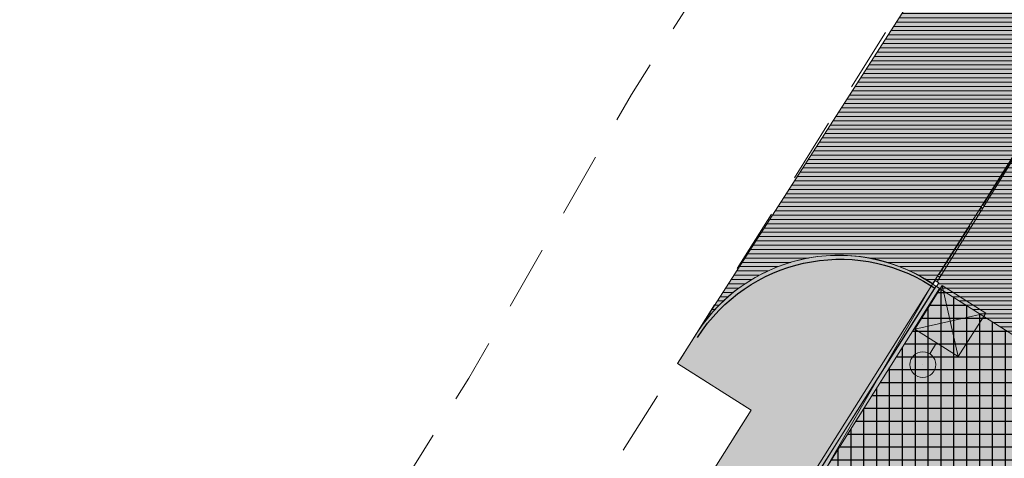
# Model space of a CAD drawing. Header units: millimetres. Extents: x 641988563 to 642234695, y 6457251462 to 6457368821.
# Tile 132 of 223: x 642013193 to 642036140, y 6457343987 to 6457354207. Entities that reach past the tile are written whole.
import ezdxf

# ---------------------------------------------------------------- set-up
doc = ezdxf.new("R2010")
doc.units = ezdxf.units.MM
doc.header["$MEASUREMENT"] = 0
doc.set_wipeout_variables(frame=1)
for name, pattern in [('ASFBET', [2500, 1500, -1000]), ('AStair_dashed', [1800, 800, -1000]), ('Wipeout_Contour', [1000, 0, -1000])]:
    doc.linetypes.add(name, pattern=pattern)
for name, color, linetype in [('_KUU_Asend_Fill', 7, 'Continuous'), ('_KUU_Asend_Fill.AS', 7, 'Continuous'), ('_KUU_Maapind.AS', 7, 'Continuous'), ('_KUU_Piirded.AS', 7, 'Continuous'), ('_KUU_TEEKATE.AS', 7, 'Continuous'), ('_KUU_TUGIMÜÜR.AS', 7, 'Continuous'), ('_KUU_VALGUSTID.AS', 7, 'Continuous'), ('_KUU_ÄÄREKIVID.AS', 7, 'Continuous'), ('PIIR.GEO', 7, 'Continuous'), ('TEE', 7, 'Continuous')]:
    doc.layers.add(name, color=color, linetype=linetype)
doc.linetypes.add('Kontuur_jäme2', pattern='A,0,[5,KUU90121_PP_AS-4-14_skulptuuriasukoht1.Shx,S=2.380952,R=0,X=0,Y=2.37657e-14],-600,0', length=600)
doc.linetypes.add('Symbol', pattern='A,0,[4,KUU90121_PP_AS-4-14_skulptuuriasukoht1.Shx,S=79.365079,R=0,X=0,Y=0],-10000,0', length=10000)
doc.linetypes.add('Zigzag', pattern='A,0,[1,KUU90121_PP_AS-4-14_skulptuuriasukoht1.Shx,S=4.479718,R=0,X=0,Y=-0.141111],-564.444447,0', length=564.444447)
pattern_1 = [(0, (642058367.07, 6457302552.51), (0, 100), [])]

msp = doc.modelspace()

# ---------------------------------------------------------------- hatches: boundary and pattern name
at = {"layer": '_KUU_Asend_Fill', "linetype": 'Continuous', "lineweight": 25, "true_color": 0xc8c8c8}
h = msp.add_hatch(dxfattribs=at)
h.set_pattern_fill('RENDER_0001', color=9, style=0, pattern_type=2)
h.set_pattern_definition([(45, (642058367.07, 6457303252.5), (-222.7386, 222.7386), [0, -210, 0, -315]), (110, (642059067.07, 6457303252.5), (296.0032, 107.7363), [0, -154, 0, -266])])
h.paths.add_polyline_path([(642020314.971, 6457332948.97, 0.397278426), (642021493.599, 6457327480.796), (642023389.176, 6457330486.437), (642026055.391, 6457334716.418), (642031963.91, 6457343718.337), (642034463.833, 6457348053.432), (642034375.052, 6457348109.492, 0.414964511), (642028955.349, 6457346877.809), (642028525.185, 6457346192.679), (642030243.003, 6457345109.693), (642022355.273, 6457332597.597), (642020736.107, 6457333662.542)])
at = {"layer": '_KUU_Asend_Fill.AS', "linetype": 'Continuous', "lineweight": 13, "true_color": 0x8c8c8c}
msp.add_hatch(color=252, dxfattribs=at).paths.add_polyline_path([(642031848.547, 6457351136.358), (642033960.157, 6457351361.936), (642033523.034, 6457353788.216)])
at = {"layer": '_KUU_TEEKATE.AS', "linetype": 'Continuous', "lineweight": 0}
for points in [[(642021510.395, 6457289561.024), (642033173.688, 6457282197.722, -0.162547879), (642029976.766, 6457280123.015), (642025396.219, 6457282969.044), (642024435.613, 6457281391.867), (642042224.305, 6457270406.231), (642043124.659, 6457271832.265), (642038798.91, 6457274531.205, -0.16593523), (642039161.825, 6457278415.241), (642047821.485, 6457272947.209), (642051339.401, 6457278518.49), (642056875.881, 6457287286.548), (642063565.105, 6457283093.37), (642078879.723, 6457307271.857), (642084525.612, 6457303706.832), (642093811.711, 6457318856.797), (642070867.588, 6457333344.848), (642056757.902, 6457342254.232), (642041359.114, 6457351977.332), (642047045.494, 6457360982.783), (642043884.52, 6457362978.741), (642038213.234, 6457353964.617, -0.409666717), (642037125.822, 6457359506.996), (642037075.383, 6457359532.715), (642028982.395, 6457346919.343, -0.43230679), (642034632.853, 6457347946.435), (642053020.726, 6457336335.72), (642067071.283, 6457327463.73), (642077951.494, 6457320593.422), (642060667.015, 6457293220.19), (642034327.007, 6457309852.528)], [(642034633.451, 6457347946.058), (642031963.91, 6457343718.337), (642053464.512, 6457330142.189), (642058743.461, 6457326808.896), (642055666.694, 6457321936.41), (642072205.194, 6457311493.066), (642077951.494, 6457320593.422), (642067071.283, 6457327463.73), (642053020.726, 6457336335.72)], [(642028982.395, 6457346919.343, 0.000350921), (642028979.389, 6457346914.697)]]:
    msp.add_hatch(color=255, dxfattribs=at).paths.add_polyline_path(points)
at = {"layer": '_KUU_TEEKATE.AS', "linetype": 'Continuous', "lineweight": 13, "true_color": 0xe6e6e6}
h = msp.add_hatch(dxfattribs=at)
h.set_pattern_fill('VIIRUTUS_2_0001', color=254, style=0, pattern_type=2)
h.set_pattern_definition(pattern_1)
h.paths.add_polyline_path([(642021510.395, 6457289561.024), (642033173.688, 6457282197.722, -0.162547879), (642029976.766, 6457280123.015), (642025396.219, 6457282969.044), (642024435.613, 6457281391.867), (642042224.305, 6457270406.231), (642043124.659, 6457271832.265), (642038798.91, 6457274531.205, -0.16593523), (642039161.825, 6457278415.241), (642047821.485, 6457272947.209), (642051339.401, 6457278518.49), (642056875.881, 6457287286.548), (642063565.105, 6457283093.37), (642078879.723, 6457307271.857), (642084525.612, 6457303706.832), (642093811.711, 6457318856.797), (642070867.588, 6457333344.848), (642056757.902, 6457342254.232), (642041359.114, 6457351977.332), (642047045.494, 6457360982.783), (642043884.52, 6457362978.741), (642038213.234, 6457353964.617, -0.409666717), (642037125.822, 6457359506.996), (642037075.383, 6457359532.715), (642028982.395, 6457346919.343, -0.43230679), (642034632.853, 6457347946.435), (642053020.726, 6457336335.72), (642067071.283, 6457327463.73), (642077951.494, 6457320593.422), (642060667.015, 6457293220.19), (642034327.007, 6457309852.528)])
at = {"layer": '_KUU_TEEKATE.AS', "linetype": 'Continuous', "lineweight": 25, "true_color": 0xc8c8c8}
h = msp.add_hatch(dxfattribs=at)
h.set_pattern_fill('GRID_30X30_0001', color=9, style=0, pattern_type=2)
h.set_pattern_definition([(0, (642058367.07, 6457302552.5), (0, 300), []), (90, (642058367.07, 6457302552.5), (-300, 0), [])])
h.paths.add_polyline_path([(642034633.451, 6457347946.058), (642031963.91, 6457343718.337), (642053464.512, 6457330142.189), (642058743.461, 6457326808.896), (642055666.694, 6457321936.41), (642072205.194, 6457311493.066), (642077951.494, 6457320593.422), (642067071.283, 6457327463.73), (642053020.726, 6457336335.72)])
at = {"layer": '_KUU_TEEKATE.AS', "linetype": 'Continuous', "lineweight": 13, "true_color": 0xe6e6e6}
h = msp.add_hatch(dxfattribs=at)
h.set_pattern_fill('VIIRUTUS_2_0001', color=254, style=0, pattern_type=2)
h.set_pattern_definition(pattern_1)
h.paths.add_polyline_path([(642028982.395, 6457346919.343, 0.000350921), (642028979.389, 6457346914.697)])
at = {"layer": '_KUU_TUGIMÜÜR.AS', "linetype": 'Continuous', "lineweight": 13, "true_color": 0x6e6e6e}
msp.add_hatch(color=8, dxfattribs=at).paths.add_polyline_path([(642039695.249, 6457336616.999), (642030967.55, 6457342128.021), (642034634.885, 6457347945.602), (642034465.701, 6457348052.264), (642030655.591, 6457342008.212), (642039552.254, 6457336390.468)])

# ---------------------------------------------------------------- linework, layer by layer
at = {"layer": '_KUU_Maapind.AS', "color": 255, "linetype": 'AStair_dashed', "lineweight": 0}
for p, q in [((642028525.185, 6457346192.679), (642030243.003, 6457345109.693)), ((642030243.003, 6457345109.693), (642022355.273, 6457332597.597))]:
    msp.add_line(p, q, dxfattribs=at)
at = {"layer": '_KUU_Maapind.AS', "color": 7, "linetype": 'Continuous', "lineweight": 5}
msp.add_lwpolyline([(642020314.971, 6457332948.97, 0.397278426), (642021493.599, 6457327480.796), (642023389.176, 6457330486.437), (642026055.391, 6457334716.418), (642031963.91, 6457343718.337), (642034463.833, 6457348053.432), (642034375.052, 6457348109.492, 0.414964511), (642028955.349, 6457346877.809), (642028525.185, 6457346192.679), (642030243.003, 6457345109.693), (642022355.273, 6457332597.597), (642020736.107, 6457333662.542)], format="xyb", close=True, dxfattribs=at)
at = {"layer": '_KUU_Piirded.AS', "color": 7, "linetype": 'Zigzag', "lineweight": 5}
msp.add_line((642034582.296, 6457348115.438), (642037902.021, 6457353471.066), dxfattribs=at)
at = {"layer": '_KUU_TEEKATE.AS', "color": 7, "linetype": 'Continuous', "lineweight": 5}
msp.add_lwpolyline([(642060186.298, 6457340089.415), (642056757.902, 6457342254.232), (642041359.114, 6457351977.332), (642047045.494, 6457360982.783), (642043884.52, 6457362978.741), (642038213.234, 6457353964.617, -0.409666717), (642037125.822, 6457359506.996), (642037075.383, 6457359532.715), (642028982.395, 6457346919.343, -0.43230679), (642034632.853, 6457347946.435), (642053020.726, 6457336335.72), (642056544.76, 6457334110.527)], format="xyb", dxfattribs=at)
msp.add_lwpolyline([(642034633.451, 6457347946.058), (642031963.91, 6457343718.337), (642053464.512, 6457330142.189), (642058743.461, 6457326808.896), (642055666.694, 6457321936.41), (642072205.194, 6457311493.066), (642077951.494, 6457320593.422), (642067071.283, 6457327463.73), (642053020.726, 6457336335.72)], close=True, dxfattribs=at)
msp.add_lwpolyline([(642028982.395, 6457346919.343, 0.000350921), (642028979.389, 6457346914.697)], format="xyb", close=True, dxfattribs=at)
at = {"layer": '_KUU_VALGUSTID.AS', "color": 8, "linetype": 'Continuous', "lineweight": 13, "true_color": 0x6e6e6e}
for p, q in [((642034694.613, 6457348011.425), (642035068.575, 6457346356.085)), ((642034053.924, 6457346996.774), (642035709.264, 6457347370.736)), ((642034401.077, 6457346422.766), (642034561.249, 6457346676.429)), ((642034240.905, 6457346169.103), (642034240.953, 6457346169.089))]:
    msp.add_line(p, q, dxfattribs=at)
msp.add_lwpolyline([(642035068.575, 6457346356.085), (642034053.924, 6457346996.774), (642034694.613, 6457348011.425), (642035709.264, 6457347370.736)], close=True, dxfattribs=at)
msp.add_circle((642034240.905, 6457346169.103), 300, dxfattribs=at)
at = {"layer": '_KUU_ÄÄREKIVID.AS', "color": 9, "linetype": 'Symbol', "lineweight": 25, "true_color": 0xc8c8c8, "flags": 128}
msp.add_lwpolyline([(642028991.248, 6457346803.814, -0.414077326), (642034434.378, 6457348006.183), (642034495.811, 6457347967.394)], format="xyb", dxfattribs=at)
at = {"layer": 'TEE', "color": 7, "linetype": 'ASFBET', "lineweight": 5, "flags": 128}
for points in [[(642034806, 6457368821), (642034662, 6457365357), (642034191, 6457363553), (642032645.08, 6457360641.601), (642027450.607, 6457352465.709), (642023663, 6457345857), (642016691, 6457334723), (642010723, 6457325587), (642004337, 6457315593), (642002514.36, 6457312996.934), (641999742, 6457309590), (641999137, 6457309178), (641997849.977, 6457308206.379), (641997768.546, 6457308208.6), (641996081, 6457309472)], [(642034806, 6457368821), (642034662, 6457365357), (642034191, 6457363553), (642032645.08, 6457360641.601), (642027450.607, 6457352465.709), (642023663, 6457345857), (642016691, 6457334723), (642010723, 6457325587), (642004337, 6457315593), (642002514.36, 6457312996.934), (641999742, 6457309590), (641999137, 6457309178), (641997849.977, 6457308206.379), (641997768.546, 6457308208.6), (641996081, 6457309472)], [(642003313, 6457306198), (642003497, 6457307287), (642008550, 6457314302), (642013883, 6457322887), (642020182, 6457332832), (642021964, 6457335934), (642026708, 6457343296), (642033573, 6457354230), (642037493, 6457360165), (642039554, 6457362599), (642041157.462, 6457363747.479), (642042533, 6457364077), (642044793, 6457363352)], [(642003313, 6457306198), (642003497, 6457307287), (642008550, 6457314302), (642013883, 6457322887), (642020182, 6457332832), (642021964, 6457335934), (642026708, 6457343296), (642033573, 6457354230), (642037493, 6457360165), (642039554, 6457362599), (642041157.462, 6457363747.479), (642042533, 6457364077), (642044793, 6457363352)]]:
    msp.add_lwpolyline(points, dxfattribs=at)

# ---------------------------------------------------------------- next in the draw order: wipeouts: each hides what was drawn before it
at = {"color": 254, "linetype": 'Wipeout_Contour', "lineweight": 0, "ltscale": 25956759339.45142}
msp.add_wipeout([(642036344.271, 6457351014.139), (642035603.666, 6457349839.621), (642035607.895, 6457349836.954), (642036348.501, 6457351011.472)], dxfattribs=at).dxf.layer = '_KUU_Piirded.AS'
at = {"color": 254, "linetype": 'Wipeout_Contour', "lineweight": 0, "ltscale": 25956752535.11316}
msp.add_wipeout([(642035329.938, 6457349405.519), (642034589.332, 6457348231.001), (642034593.562, 6457348228.334), (642035334.167, 6457349402.852)], dxfattribs=at).dxf.layer = '_KUU_Piirded.AS'
at = {"color": 254, "linetype": 'Wipeout_Contour', "lineweight": 0, "ltscale": 25956745813.39054}
msp.add_wipeout([(642033559.57, 6457346438.605), (642033563.797, 6457346435.934), (642034550.933, 6457347998.078), (642034546.704, 6457348000.745)], dxfattribs=at).dxf.layer = '_KUU_Piirded.AS'

# ---------------------------------------------------------------- next in the draw order: linework, layer by layer
at = {"layer": '_KUU_Piirded.AS', "color": 252, "linetype": 'Continuous', "lineweight": 13, "true_color": 0x8c8c8c}
for points in [[(642036344.271, 6457351014.139), (642035603.666, 6457349839.621)], [(642035639.764, 6457349887.494), (642036316.498, 6457350960.719)], [(642035603.666, 6457349839.621), (642035607.895, 6457349836.954)], [(642035329.938, 6457349405.519), (642034589.332, 6457348231.001)], [(642034625.43, 6457348278.874), (642035334.167, 6457349402.852)], [(642035334.167, 6457349402.852), (642035329.938, 6457349405.519)], [(642034589.332, 6457348231.001), (642034593.562, 6457348228.334)]]:
    msp.add_lwpolyline(points, dxfattribs=at)
at = {"layer": '_KUU_Piirded.AS', "color": 252, "linetype": 'Kontuur_jäme2', "lineweight": 13, "true_color": 0x8c8c8c}
for points in [[(642034546.704, 6457348000.745), (642033559.57, 6457346438.605)], [(642033563.797, 6457346435.934), (642034550.933, 6457347998.078)], [(642033559.57, 6457346438.605), (642033563.797, 6457346435.934)]]:
    msp.add_lwpolyline(points, dxfattribs=at)

# ---------------------------------------------------------------- next in the draw order: wipeouts: each hides what was drawn before it
at = {"color": 254, "linetype": 'Wipeout_Contour', "lineweight": 0, "ltscale": 25956756662.30411}
msp.add_wipeout([(642035602.943, 6457349754.107), (642035634.946, 6457349804.859), (642035601.111, 6457349826.195), (642035569.108, 6457349775.442)], dxfattribs=at).dxf.layer = '_KUU_Piirded.AS'
at = {"color": 254, "linetype": 'Wipeout_Contour', "lineweight": 0, "ltscale": 51913498501.36293}
msp.add_wipeout([(642034478.13, 6457348043.984), (642034546.704, 6457348000.745), (642034555.261, 6457348014.286), (642034559.488, 6457348011.615), (642034550.933, 6457347998.078), (642034562.718, 6457347990.647), (642034616.056, 6457348075.234), (642034531.468, 6457348128.572)], dxfattribs=at).dxf.layer = '_KUU_Piirded.AS'
at = {"color": 254, "linetype": 'Wipeout_Contour', "lineweight": 0, "ltscale": 25956741885.82812}
msp.add_wipeout([(642033826.514, 6457346861.948), (642033105.352, 6457345720.708), (642033109.579, 6457345718.037), (642033830.74, 6457346859.277)], dxfattribs=at).dxf.layer = '_KUU_Piirded.AS'

# ---------------------------------------------------------------- next in the draw order: linework, layer by layer
at = {"layer": '_KUU_Piirded.AS', "color": 252, "linetype": 'Continuous', "lineweight": 13, "true_color": 0x8c8c8c}
msp.add_lwpolyline([(642035602.943, 6457349754.107), (642035569.108, 6457349775.442), (642035601.111, 6457349826.195), (642035634.946, 6457349804.859)], close=True, dxfattribs=at)
at = {"layer": '_KUU_Piirded.AS', "color": 252, "linetype": 'Kontuur_jäme2', "lineweight": 13, "true_color": 0x8c8c8c}
for points in [[(642033826.514, 6457346861.948), (642033105.352, 6457345720.708)], [(642033109.579, 6457345718.037), (642033830.74, 6457346859.277)], [(642033830.74, 6457346859.277), (642033826.514, 6457346861.948)]]:
    msp.add_lwpolyline(points, dxfattribs=at)

# ---------------------------------------------------------------- next in the draw order: wipeouts: each hides what was drawn before it
at = {"color": 254, "linetype": 'Wipeout_Contour', "lineweight": 0, "ltscale": 25956749146.31616}
msp.add_wipeout([(642034555.261, 6457348014.286), (642034546.704, 6457348000.745), (642034550.933, 6457347998.078), (642034559.488, 6457348011.615)], dxfattribs=at).dxf.layer = '_KUU_Piirded.AS'

# ---------------------------------------------------------------- next in the draw order: linework, layer by layer
at = {"layer": '_KUU_Piirded.AS', "color": 252, "linetype": 'Continuous', "lineweight": 13, "true_color": 0x8c8c8c}
msp.add_lwpolyline([(642034550.933, 6457347998.078), (642034562.718, 6457347990.647), (642034616.056, 6457348075.234), (642034531.468, 6457348128.572), (642034478.13, 6457348043.984), (642034546.704, 6457348000.745)], dxfattribs=at)

# ---------------------------------------------------------------- next in the draw order: wipeouts: each hides what was drawn before it
at = {"color": 254, "linetype": 'Wipeout_Contour', "lineweight": 0, "ltscale": 32445946134.17445}
msp.add_wipeout([(642035607.895, 6457349836.954), (642035607.761, 6457349836.741), (642035641.596, 6457349815.406), (642035673.599, 6457349866.159), (642035639.764, 6457349887.494)], dxfattribs=at).dxf.layer = '_KUU_Piirded.AS'
at = {"color": 254, "linetype": 'Wipeout_Contour', "lineweight": 0, "ltscale": 25956737057.86422}
msp.add_wipeout([(642033105.352, 6457345720.708), (642032384.19, 6457344579.469), (642032388.417, 6457344576.798), (642033109.579, 6457345718.037)], dxfattribs=at).dxf.layer = '_KUU_Piirded.AS'

# ---------------------------------------------------------------- next in the draw order: linework, layer by layer
at = {"layer": '_KUU_Piirded.AS', "color": 252, "linetype": 'Continuous', "lineweight": 13, "true_color": 0x8c8c8c}
msp.add_lwpolyline([(642035607.895, 6457349836.954), (642035607.761, 6457349836.741), (642035641.596, 6457349815.406), (642035673.599, 6457349866.159), (642035639.764, 6457349887.494)], dxfattribs=at)
at = {"layer": '_KUU_Piirded.AS', "color": 252, "linetype": 'Kontuur_jäme2', "lineweight": 13, "true_color": 0x8c8c8c}
for points in [[(642033105.352, 6457345720.708), (642032384.19, 6457344579.469)], [(642032388.417, 6457344576.798), (642033109.579, 6457345718.037)]]:
    msp.add_lwpolyline(points, dxfattribs=at)

# ---------------------------------------------------------------- next in the draw order: wipeouts: each hides what was drawn before it
at = {"color": 254, "linetype": 'Wipeout_Contour', "lineweight": 0, "ltscale": 32445937628.75181}
msp.add_wipeout([(642034593.562, 6457348228.334), (642034593.428, 6457348228.121), (642034627.263, 6457348206.786), (642034659.266, 6457348257.539), (642034625.43, 6457348278.874)], dxfattribs=at).dxf.layer = '_KUU_Piirded.AS'

# ---------------------------------------------------------------- next in the draw order: linework, layer by layer
at = {"layer": '_KUU_Piirded.AS', "color": 252, "linetype": 'Continuous', "lineweight": 13, "true_color": 0x8c8c8c}
msp.add_lwpolyline([(642034593.562, 6457348228.334), (642034593.428, 6457348228.121), (642034627.263, 6457348206.786), (642034659.266, 6457348257.539), (642034625.43, 6457348278.874)], dxfattribs=at)

# ---------------------------------------------------------------- next in the draw order: wipeouts: each hides what was drawn before it
at = {"color": 254, "linetype": 'Wipeout_Contour', "lineweight": 0, "ltscale": 25956732229.90055}
msp.add_wipeout([(642032384.19, 6457344579.469), (642031663.028, 6457343438.229), (642031667.255, 6457343435.558), (642032388.417, 6457344576.798)], dxfattribs=at).dxf.layer = '_KUU_Piirded.AS'

# ---------------------------------------------------------------- next in the draw order: linework, layer by layer
at = {"layer": '_KUU_Piirded.AS', "color": 252, "linetype": 'Kontuur_jäme2', "lineweight": 13, "true_color": 0x8c8c8c}
for points in [[(642032384.19, 6457344579.469), (642031663.028, 6457343438.229)], [(642031667.255, 6457343435.558), (642032388.417, 6457344576.798)]]:
    msp.add_lwpolyline(points, dxfattribs=at)
at = {"layer": 'PIIR.GEO', "color": 15, "linetype": 'Continuous', "lineweight": 20, "flags": 128}
msp.add_lwpolyline([(642003910, 6457299590), (642044410, 6457363830), (642090100, 6457334970), (642101090, 6457328040), (642086980, 6457305020), (642061290, 6457263470)], close=True, dxfattribs=at)

doc.saveas('drawing.dxf')
